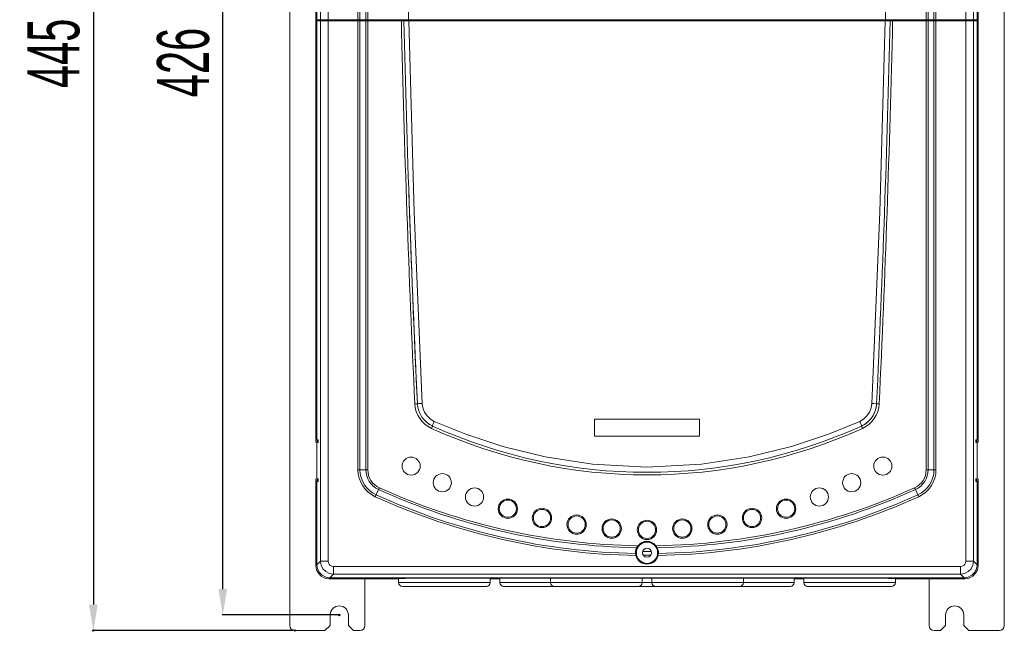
# Model space of a CAD drawing. Header units: millimetres. Extents: x -473 to 23648, y -382 to 1866.
# Tile 244 of 256: x 11826 to 12205, y 269 to 505. Entities that reach past the tile are written whole.
import ezdxf

# ---------------------------------------------------------------- set-up
doc = ezdxf.new("R2010")
doc.units = ezdxf.units.MM
doc.header["$LTSCALE"] = 80
doc.header["$PDMODE"] = 3
doc.header["$PDSIZE"] = 0.3
doc.layers.get('0').update_dxf_attribs({"linetype": 'CONTINUOUS'})
doc.styles.get("Standard").update_dxf_attribs({"font": 'technic_.ttf', "width": 0.7})
doc.dimstyles.get("Standard").update_dxf_attribs({"dimtxt": 3, "dimasz": 3, "dimexe": 0.18, "dimexo": 0.0625, "dimgap": 0.09, "dimtad": 1, "dimdsep": 46, "dimtxsty": 'Standard', "dimcen": 0.09, "dimadec": 0, "dimazin": 0, "dimtol": 1, "dimtp": 0.01, "dimtm": 0.01, "dimtfac": 1, "dimtofl": 0, "dimtmove": 0, "dimatfit": 3, "dimfxl": 1, "dimtolj": 1, "dimarcsym": 0})

# ---------------------------------------------------------------- blocks, each defined once
blk = doc.blocks.new('*D97')
at = {"color": 0, "lineweight": -2, "transparency": 16777216}
for p, q in [((11932.14, 714.38), (11854.41, 714.38)), ((11854.59, 704.38), (11854.59, 279.38)), ((11932.14, 269.38), (11854.41, 269.38))]:
    blk.add_line(p, q, dxfattribs=at)
at = {"color": 0, "lineweight": 0, "transparency": 16777216}
for p in [(11932.2, 714.38), (11854.59, 269.38), (11932.2, 269.38)]:
    blk.add_point(p, dxfattribs=at)
for points in [[(11852.92, 704.38), (11856.25, 704.38), (11854.59, 714.38)], [(11852.92, 279.38), (11856.25, 279.38), (11854.59, 269.38)]]:
    blk.add_solid(points, dxfattribs=at)
at = {"color": 0, "lineweight": 0, "transparency": 16777216, "insert": (11839.35, 491.88), "char_height": 20, "attachment_point": 5, "rotation": 90}
blk.add_mtext('\\A1;445', dxfattribs=at)
blk = doc.blocks.new('*D98')
at = {"color": 0, "lineweight": -2, "transparency": 16777216}
for p, q in [((11949.24, 701.38), (11904.25, 701.38)), ((11904.43, 285.38), (11904.43, 691.38)), ((11949.24, 275.38), (11904.25, 275.38))]:
    blk.add_line(p, q, dxfattribs=at)
at = {"color": 0, "lineweight": 0, "transparency": 16777216}
for p in [(11904.43, 701.38), (11949.3, 701.38), (11949.3, 275.38)]:
    blk.add_point(p, dxfattribs=at)
for points in [[(11902.77, 691.38), (11906.1, 691.38), (11904.43, 701.38)], [(11902.77, 285.38), (11906.1, 285.38), (11904.43, 275.38)]]:
    blk.add_solid(points, dxfattribs=at)
at = {"color": 0, "lineweight": 0, "transparency": 16777216, "insert": (11889.26, 488.38), "char_height": 20, "attachment_point": 5, "rotation": 90}
blk.add_mtext('\\A1;426', dxfattribs=at)

msp = doc.modelspace()

# ---------------------------------------------------------------- linework, layer by layer
at = {"linetype": 'Continuous', "lineweight": 0}
for p, q in [((11930.198, 271.381), (11930.198, 712.381)), ((12205.398, 271.381), (12205.398, 712.381)), ((11940.298, 679.381), (11940.298, 504.381)), ((11940.674, 679.381), (11940.674, 504.881)), ((11942.04, 504.881), (11942.04, 679.382)), ((11945.027, 296.101), (11945.027, 679.381)), ((12190.569, 296.101), (12190.569, 679.381)), ((12193.555, 679.382), (12193.555, 504.881)), ((12194.922, 679.381), (12194.922, 504.881)), ((12195.298, 504.381), (12195.298, 679.381)), ((11956.505, 504.881), (11956.505, 663.581)), ((11957.278, 504.881), (11957.278, 663.581)), ((11959.518, 504.881), (11959.518, 663.581)), ((11960.291, 504.881), (11960.291, 663.581)), ((12175.305, 663.581), (12175.305, 504.881)), ((12176.078, 663.581), (12176.078, 504.881)), ((12178.318, 663.581), (12178.318, 504.881)), ((12179.091, 663.581), (12179.091, 504.881)), ((11940.298, 504.881), (11945.027, 504.881)), ((11940.298, 504.381), (11940.298, 342.881)), ((11940.298, 504.381), (11945.027, 504.381)), ((11940.674, 504.381), (11940.674, 342.881)), ((11940.798, 504.381), (11940.798, 504.881)), ((11940.811, 504.381), (11940.811, 504.881)), ((11941.174, 504.381), (11941.174, 504.881)), ((11942.04, 296.101), (11942.04, 504.381)), ((11942.538, 504.381), (11942.538, 504.881)), ((11945.027, 504.881), (11974.196, 504.881)), ((11945.027, 504.381), (11974.208, 504.381)), ((11956.504, 331.362), (11956.505, 504.381)), ((11956.832, 504.381), (11956.832, 504.881)), ((11957.277, 331.362), (11957.278, 504.381)), ((11959.518, 331.362), (11959.518, 504.381)), ((11959.832, 504.381), (11959.832, 504.881)), ((11960.291, 331.362), (11960.291, 504.381)), ((11974.708, 504.381), (11974.708, 504.881)), ((11976.067, 504.381), (11976.067, 504.881)), ((12159.529, 504.381), (12159.529, 504.881)), ((12160.888, 504.381), (12160.888, 504.881)), ((12161.388, 504.381), (12190.569, 504.381)), ((12161.399, 504.881), (12190.569, 504.881)), ((12175.305, 331.362), (12175.305, 504.381)), ((12175.763, 504.381), (12175.763, 504.881)), ((12176.078, 331.362), (12176.078, 504.381)), ((12178.318, 504.381), (12178.318, 331.362)), ((12178.763, 504.381), (12178.763, 504.881)), ((12179.091, 504.381), (12179.091, 331.362)), ((12190.569, 504.881), (12195.298, 504.881)), ((12190.569, 504.381), (12195.298, 504.381)), ((12193.058, 504.381), (12193.058, 504.881)), ((12193.555, 504.381), (12193.555, 296.101)), ((12194.422, 504.381), (12194.422, 504.881)), ((12194.785, 504.381), (12194.785, 504.881)), ((12194.798, 504.881), (12194.798, 504.381)), ((12194.922, 504.381), (12194.922, 342.881)), ((12195.298, 504.381), (12195.298, 342.881)), ((11978.393, 356.799), (11979.392, 356.846)), ((12154.405, 356.931), (12155.106, 356.898)), ((12155.106, 356.898), (12156.204, 356.846)), ((12157.202, 356.799), (12156.204, 356.846)), ((12047.548, 344.381), (12047.548, 350.881)), ((12047.548, 350.881), (12088.048, 350.881)), ((12088.048, 350.881), (12088.048, 344.381)), ((11984.841, 347.299), (11985.254, 348.21)), ((12150.755, 347.299), (12150.342, 348.21)), ((11940.298, 342.881), (11940.298, 341.881)), ((11940.674, 342.881), (11940.298, 342.881)), ((11940.591, 341.881), (11940.591, 327.881)), ((11940.591, 341.881), (11941.16, 341.881)), ((11940.674, 342.881), (11941.16, 342.881)), ((11940.674, 341.881), (11940.674, 327.881)), ((11940.798, 341.881), (11940.798, 342.881)), ((12088.048, 344.381), (12047.548, 344.381)), ((12194.922, 342.881), (12194.435, 342.881)), ((12194.435, 341.881), (12195.004, 341.881)), ((12194.798, 342.881), (12194.798, 341.881)), ((12194.922, 342.881), (12195.298, 342.881)), ((12194.922, 341.881), (12194.922, 327.881)), ((12195.004, 327.881), (12195.004, 341.881)), ((12195.298, 341.881), (12195.298, 342.881)), ((11956.504, 331.362), (11960.291, 331.362)), ((12175.305, 331.362), (12179.091, 331.362)), ((11940.298, 327.881), (11940.298, 326.881)), ((11940.298, 326.881), (11940.298, 294.38)), ((11940.674, 326.881), (11940.298, 326.881)), ((11940.591, 327.881), (11941.16, 327.881)), ((11940.674, 326.881), (11940.674, 294.735)), ((11940.674, 326.881), (11941.16, 326.881)), ((11940.798, 326.881), (11940.798, 327.881)), ((12194.435, 327.881), (12195.004, 327.881)), ((12194.922, 326.881), (12194.435, 326.881)), ((12194.798, 327.881), (12194.798, 326.881)), ((12194.922, 326.881), (12194.922, 294.735)), ((12194.922, 326.881), (12195.298, 326.881)), ((12195.298, 326.881), (12195.298, 327.881)), ((12195.298, 326.881), (12195.298, 294.38)), ((11963.174, 320.992), (11964.423, 323.735)), ((11964.744, 324.438), (11964.424, 323.735)), ((12171.172, 323.735), (12170.852, 324.438)), ((12171.173, 323.735), (12172.421, 320.992)), ((12063.543, 300.576), (12063.817, 301.33)), ((12064.12, 301.847), (12064.335, 302.096)), ((12069.434, 299.881), (12066.162, 299.881)), ((12071.649, 301.589), (12071.779, 301.33)), ((12071.779, 301.33), (12072.024, 300.679)), ((11940.674, 294.735), (11942.04, 296.101)), ((11942.04, 296.101), (11945.027, 296.101)), ((12063.414, 299.097), (12063.489, 298.583)), ((12063.489, 298.583), (12063.527, 298.322)), ((12066.413, 298.381), (12069.183, 298.381)), ((12193.555, 296.101), (12190.569, 296.101)), ((12193.555, 296.101), (12194.922, 294.735)), ((11940.298, 294.38), (11940.674, 294.756)), ((11940.543, 292.835), (11940.298, 294.38)), ((11941.252, 291.441), (11940.543, 292.835)), ((12188.578, 294.11), (11947.018, 294.11)), ((11947.018, 291.124), (11947.018, 294.11)), ((12188.578, 291.124), (12188.578, 294.11)), ((12195.053, 292.835), (12194.343, 291.441)), ((12194.922, 294.756), (12195.298, 294.38)), ((12195.298, 294.38), (12195.053, 292.835)), ((11942.358, 290.336), (11941.252, 291.441)), ((11943.751, 289.626), (11942.358, 290.336)), ((11945.296, 289.381), (11943.751, 289.626)), ((11945.296, 289.381), (11945.672, 289.758)), ((11972.148, 289.381), (11945.296, 289.381)), ((11945.652, 289.758), (11947.018, 291.124)), ((12189.944, 289.758), (11945.652, 289.758)), ((12188.578, 291.124), (11947.018, 291.124)), ((11959.198, 271.381), (11959.198, 289.381)), ((11970.798, 289.381), (11978.798, 289.591)), ((11972.148, 289.417), (11972.148, 287.881)), ((11978.798, 289.591), (12156.798, 289.591)), ((12007.448, 289.591), (12007.448, 287.881)), ((12007.448, 289.381), (12011.148, 289.381)), ((12011.148, 289.591), (12011.148, 287.881)), ((12030.648, 289.591), (12030.648, 287.881)), ((12065.948, 289.591), (12065.948, 287.881)), ((12069.648, 289.591), (12069.648, 287.881)), ((12104.948, 289.591), (12104.948, 287.881)), ((12124.448, 289.591), (12124.448, 287.881)), ((12124.448, 289.381), (12128.148, 289.381)), ((12128.148, 289.591), (12128.148, 287.881)), ((12156.798, 289.591), (12164.798, 289.381)), ((12163.448, 289.417), (12163.448, 287.881)), ((12190.3, 289.381), (12163.448, 289.381)), ((12176.398, 271.381), (12176.398, 289.381)), ((12188.578, 291.124), (12189.944, 289.758)), ((12189.923, 289.758), (12190.3, 289.381)), ((12191.845, 289.626), (12190.3, 289.381)), ((12193.238, 290.336), (12191.845, 289.626)), ((12194.343, 291.441), (12193.238, 290.336)), ((11972.148, 287.881), (12007.448, 287.881)), ((11973.648, 286.381), (12005.948, 286.381)), ((12011.148, 287.881), (12124.448, 287.881)), ((12012.648, 286.381), (12122.948, 286.381)), ((12128.148, 287.881), (12163.448, 287.881)), ((12129.648, 286.381), (12161.948, 286.381)), ((11945.798, 271.381), (11945.798, 275.381)), ((11952.798, 271.381), (11952.798, 275.381)), ((12182.798, 271.381), (12182.798, 275.381)), ((12189.798, 271.381), (12189.798, 275.381)), ((11943.798, 269.381), (11932.198, 269.381)), ((11945.798, 271.381), (11943.798, 269.381)), ((11952.798, 271.381), (11954.798, 269.381)), ((11954.798, 269.381), (11957.198, 269.381)), ((12180.798, 269.381), (12178.398, 269.381)), ((12180.798, 269.381), (12182.798, 271.381)), ((12189.798, 271.381), (12191.798, 269.381)), ((12191.798, 269.381), (12203.398, 269.381))]:
    msp.add_line(p, q, dxfattribs=at)
at = {"color": 0, "linetype": 'Continuous', "lineweight": 0}
for p, q in [((11974.196, 504.881), (12161.399, 504.881)), ((12161.388, 504.381), (11974.208, 504.381))]:
    msp.add_line(p, q, dxfattribs=at)
at = {"linetype": 'Continuous', "lineweight": 0}
for points in [[(11974.413, 644.381), (11974.812, 574.626), (11976.009, 504.881)], [(12159.587, 504.881), (12160.784, 574.626), (12161.183, 644.381)], [(11976.02, 504.381), (11978.16, 430.641), (11981.191, 356.931)], [(12154.405, 356.931), (12157.436, 430.641), (12159.576, 504.381)], [(11981.191, 356.931), (11980.49, 356.898), (11979.909, 356.871), (11979.392, 356.846)], [(11981.191, 356.931), (11981.465, 355.201), (11982.11, 353.572), (11983.096, 352.121), (11984.376, 350.919), (11985.89, 350.023)], [(12149.706, 350.023), (12151.22, 350.919), (12152.5, 352.121), (12153.486, 353.572), (12154.131, 355.201), (12154.405, 356.931)], [(11985.89, 350.023), (11985.598, 349.344), (11985.377, 348.764), (11985.256, 348.367), (11985.254, 348.21)], [(11985.89, 350.023), (11997.985, 345.03), (12012.257, 340.289), (12028.538, 336.292), (12046.872, 333.484), (12067.798, 332.381)], [(12067.798, 332.381), (12088.777, 333.49), (12107.124, 336.305), (12123.404, 340.308), (12137.66, 345.048), (12149.706, 350.023)], [(12149.706, 350.023), (12149.997, 349.344), (12150.219, 348.764), (12150.34, 348.367), (12150.342, 348.21)], [(11941.16, 341.881), (11941.184, 341.949), (11941.201, 342.132), (11941.208, 342.381), (11941.201, 342.631), (11941.184, 342.814), (11941.16, 342.881)], [(12194.435, 342.881), (12194.412, 342.814), (12194.394, 342.631), (12194.388, 342.381), (12194.394, 342.132), (12194.412, 341.949), (12194.435, 341.881)], [(11941.16, 326.881), (11941.184, 326.949), (11941.201, 327.132), (11941.208, 327.381), (11941.201, 327.631), (11941.184, 327.814), (11941.16, 327.881)], [(12194.435, 327.881), (12194.412, 327.814), (12194.394, 327.631), (12194.388, 327.381), (12194.394, 327.132), (12194.412, 326.949), (12194.435, 326.881)], [(12063.415, 299.097), (12063.413, 299.81), (12063.543, 300.576)], [(12063.817, 301.33), (12063.946, 301.589), (12064.12, 301.847)], [(12063.817, 301.33), (12064.028, 301.389), (12064.198, 301.439), (12064.295, 301.512)], [(12064.335, 302.096), (12064.352, 301.873), (12064.349, 301.673), (12064.295, 301.512)], [(12071.261, 302.096), (12071.244, 301.873), (12071.247, 301.673), (12071.301, 301.512)], [(12071.261, 302.096), (12071.476, 301.847), (12071.649, 301.589)], [(12071.779, 301.33), (12071.568, 301.389), (12071.398, 301.439), (12071.301, 301.512)], [(12072.024, 300.679), (12072.171, 299.927), (12072.181, 299.097)], [(11947.018, 291.124), (11945.483, 291.374), (11944.099, 292.083), (11943, 293.183), (11942.29, 294.567), (11942.04, 296.101)], [(11947.018, 294.11), (11946.404, 294.207), (11945.847, 294.489), (11945.406, 294.93), (11945.124, 295.487), (11945.027, 296.101)], [(12063.415, 299.086), (12063.48, 299.045), (12063.542, 299.002), (12063.597, 298.957), (12063.646, 298.911), (12063.687, 298.864), (12063.718, 298.817), (12063.739, 298.771), (12063.751, 298.725)], [(12063.525, 298.333), (12063.576, 298.394), (12063.624, 298.453), (12063.665, 298.507), (12063.7, 298.558), (12063.727, 298.606), (12063.744, 298.649), (12063.752, 298.689), (12063.751, 298.725)], [(12071.845, 298.725), (12071.844, 298.685), (12071.853, 298.646), (12071.869, 298.606), (12071.893, 298.563), (12071.922, 298.518), (12071.957, 298.472), (12071.995, 298.424), (12072.035, 298.376), (12072.071, 298.333)], [(12071.845, 298.725), (12071.861, 298.782), (12071.886, 298.832), (12071.921, 298.88), (12071.964, 298.926), (12072.015, 298.971), (12072.07, 299.013), (12072.128, 299.053), (12072.181, 299.086)], [(12072.182, 299.097), (12072.144, 298.841), (12072.068, 298.322)], [(12193.555, 296.101), (12193.305, 294.567), (12192.596, 293.183), (12191.496, 292.083), (12190.112, 291.374), (12188.578, 291.124)], [(12190.569, 296.101), (12190.472, 295.487), (12190.19, 294.93), (12189.749, 294.489), (12189.192, 294.207), (12188.578, 294.11)], [(11945.672, 289.758), (11944.116, 290.009), (11942.726, 290.723), (11941.64, 291.81), (11940.925, 293.199), (11940.674, 294.756)], [(12194.922, 294.756), (12194.67, 293.199), (12193.956, 291.81), (12192.869, 290.723), (12191.48, 290.009), (12189.923, 289.758)]]:
    msp.add_lwpolyline(points, dxfattribs=at)
for centre, radius in [((11976.967, 332.779), 3.5), ((12158.628, 332.779), 3.5), ((11988.958, 326.366), 3.5), ((12146.638, 326.366), 3.5), ((12001.398, 320.876), 3.5), ((12134.197, 320.876), 3.5), ((12014.218, 316.341), 3.721), ((12014.218, 316.341), 3.311), ((12121.378, 316.341), 3.721), ((12121.378, 316.341), 3.311), ((12027.343, 312.786), 3.721), ((12027.343, 312.786), 3.311), ((12108.253, 312.786), 3.721), ((12108.253, 312.786), 3.311), ((12040.699, 310.233), 3.721), ((12040.699, 310.233), 3.311), ((12054.21, 308.695), 3.721), ((12054.21, 308.695), 3.311), ((12067.798, 308.181), 3.721), ((12067.798, 308.181), 3.311), ((12081.386, 308.695), 3.721), ((12081.386, 308.695), 3.311), ((12094.897, 310.233), 3.721), ((12094.897, 310.233), 3.311), ((12067.798, 299.381), 4.1), ((12067.798, 299.381), 1.75)]:
    msp.add_circle(centre, radius, dxfattribs=at)
for centre, radius, start, end in [((18060.231, 644.381), 6088.633, 181.3175562, 182.7072414), ((18060.231, 644.381), 6087.633, 181.3177727, 182.7072414), ((6075.365, 644.381), 6087.633, 357.2927586, 358.6822273), ((6075.365, 644.381), 6088.633, 357.2927586, 358.6824438), ((18060.231, 644.381), 6087.633, 181.9353208, 182.7072414), ((11989.381, 357.318), 11, 182.70724, 245.62417), ((11989.381, 357.318), 10, 182.70724, 245.62424), ((12146.215, 357.318), 10, 294.37575, 357.29276), ((12146.215, 357.318), 11, 294.37583, 357.29276), ((12146.215, 357.318), 10, 344.71464, 357.29276), ((12146.215, 357.318), 10, 319.54361, 340.84886), ((12146.215, 357.318), 10, 294.37583, 312.92709), ((12067.798, 530.381), 201, 245.62417, 294.37583), ((12067.798, 530.381), 200, 245.62418, 294.37582), ((11967.898, 331.362), 11.394, 180, 245.51073), ((11967.898, 331.362), 10.621, 180, 245.51073), ((11967.898, 331.362), 8.38, 180, 245.50697), ((11967.898, 331.362), 7.608, 180, 245.51073), ((12167.698, 331.362), 7.608, 294.48927, 0), ((12167.698, 331.362), 8.38, 294.49305, 0), ((12167.698, 331.362), 10.621, 294.48927, 0), ((12167.698, 331.362), 11.394, 294.48927, 0), ((12067.798, 550.681), 249.383, 245.5106, 269.08538), ((12067.798, 550.681), 248.61, 245.51073, 269.202), ((12067.798, 550.681), 248.61, 270.79801, 294.48927), ((12067.798, 550.681), 249.383, 270.91462, 294.4894), ((12067.798, 550.681), 252.396, 245.51073, 269.03074), ((12067.798, 550.681), 251.623, 245.51073, 269.00186), ((12067.798, 550.681), 252.396, 270.96947, 294.48927), ((12067.798, 550.681), 251.623, 270.99813, 294.48927), ((12067.798, 299.381), 4.1, 31.30634, 148.69366), ((12067.798, 299.381), 4.4, 38.09942, 141.90029), ((12067.798, 299.381), 4.4, 193.94113, 346.06257), ((12067.798, 299.381), 4.1, 189.21594, 350.78406), ((11973.648, 287.881), 1.5, 180, 270), ((12005.948, 287.881), 1.5, 270, 0), ((12012.648, 287.881), 1.5, 180, 270), ((12032.148, 287.881), 1.5, 180, 270), ((12064.448, 287.881), 1.5, 270, 0), ((12071.148, 287.881), 1.5, 180, 270), ((12103.448, 287.881), 1.5, 270, 0), ((12122.948, 287.881), 1.5, 270, 0), ((12129.648, 287.881), 1.5, 180, 270), ((12161.948, 287.881), 1.5, 270, 0), ((11949.298, 275.381), 3.5, 0, 180), ((12186.298, 275.381), 3.5, 0, 180), ((11932.198, 271.381), 2, 180, 270), ((11957.198, 271.381), 2, 270, 0), ((12178.398, 271.381), 2, 180, 270), ((12203.398, 271.381), 2, 270, 0)]:
    msp.add_arc(centre, radius, start, end, dxfattribs=at)

# ---------------------------------------------------------------- dimensions: what is measured, and where the dimension line sits
at = {"color": 3, "lineweight": 0}
for base, p1, p2, override, picture, middle in [((11854.586, 269.381), (11932.198, 714.381), (11932.198, 269.381), {"dimtxt": 20, "dimasz": 10, "dimgap": 5, "dimtol": 0, "dimlim": 0}, '*D97', (11839.352, 491.881)), ((11904.435, 701.381), (11949.298, 275.381), (11949.298, 701.381), {"dimtxt": 20, "dimasz": 10, "dimgap": 5, "dimtol": 0}, '*D98', (11889.259, 488.381))]:
    dim = msp.add_linear_dim(base=base, p1=p1, p2=p2, angle=90, dimstyle='Standard', override=override, dxfattribs=at)
    dim.commit()
    dim.dimension.update_dxf_attribs({"geometry": picture, "text_midpoint": middle})

doc.saveas('drawing.dxf')
